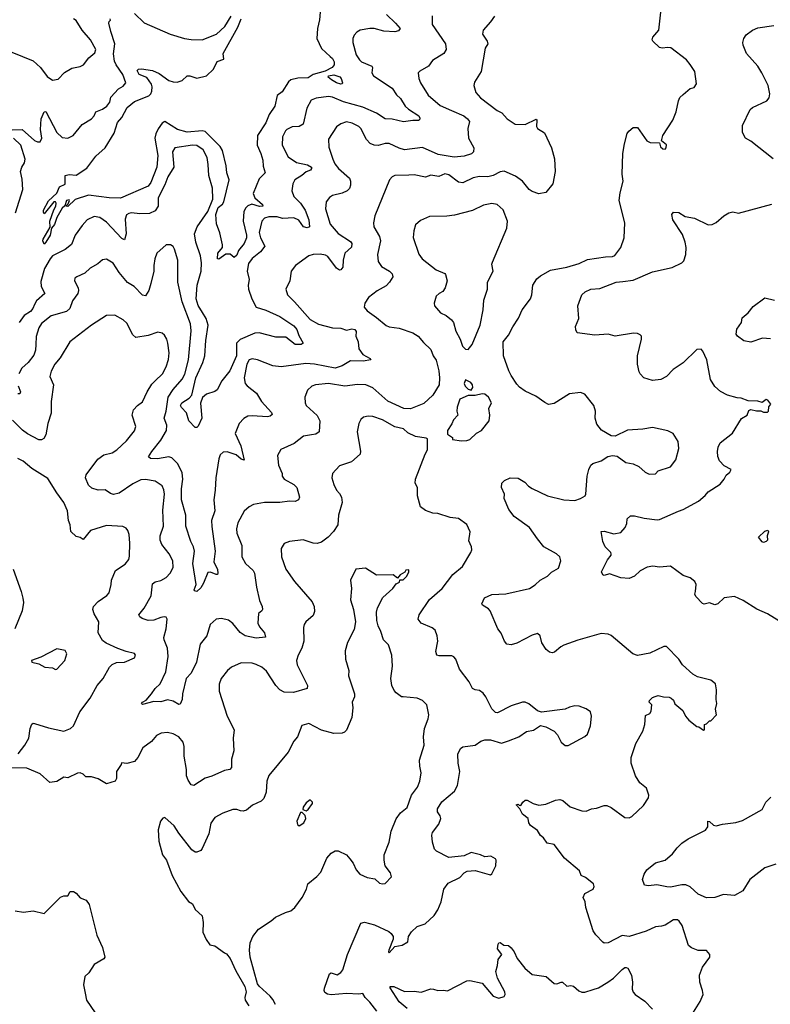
# Model space of a CAD drawing. Extents: x 2133489 to 2292442, y 756223 to 916462.
# Tile 96 of 256: x 2142188 to 2147605, y 843035 to 850140. Entities that reach past the tile are written whole.
import ezdxf

# ---------------------------------------------------------------- set-up
doc = ezdxf.new("R2010")
doc.units = 0

msp = doc.modelspace()

# ---------------------------------------------------------------- linework, layer by layer
at = {"layer": '0CON20XD'}
for points in [[(2144364.2, 850275), (2144351.1, 850138.9), (2144335.6, 850075), (2144332.2, 850005), (2144365, 849932.9), (2144427.8, 849875), (2144445, 849858.9), (2144457.9, 849835), (2144457.8, 849815), (2144442.9, 849795), (2144393, 849767), (2144305, 849743.8), (2144269.2, 849720.8), (2144195, 849717.5), (2144143.3, 849706.7), (2144127.6, 849692.4), (2144081.7, 849618.3), (2144045, 849593.8), (2144027.9, 849515), (2143988.4, 849455), (2143962.9, 849395), (2143903.1, 849305), (2143902.2, 849235), (2143928.9, 849175), (2143941.2, 849125), (2143943.8, 849083.8), (2143958.5, 849035), (2143915, 848991.8), (2143873.1, 848885), (2143883.8, 848853.8), (2143938.8, 848805), (2143941.2, 848795), (2143917.8, 848792.2), (2143862.6, 848807.4), (2143833.2, 848796.8), (2143818.5, 848781.5), (2143806.2, 848755), (2143799.4, 848685), (2143824.1, 848585), (2143823.5, 848565), (2143807.2, 848525), (2143766.5, 848475), (2143755, 848440.8), (2143735, 848424), (2143707.3, 848447.3), (2143675, 848448.6), (2143625, 848411.2), (2143615, 848413.3), (2143616.5, 848455), (2143651.2, 848495), (2143652, 848515), (2143632.6, 848602.6), (2143607.2, 848667.2), (2143604, 848734), (2143620.8, 848785), (2143651.4, 848808.6), (2143661.2, 848825), (2143699.6, 848985), (2143681.8, 849035), (2143678.8, 849085), (2143651.6, 849195), (2143635.2, 849225.2), (2143525, 849332.6), (2143505, 849336.7), (2143395, 849327.9), (2143326.3, 849346.3), (2143235, 849404.5), (2143215, 849392.5), (2143187.6, 849352.4), (2143170, 849315), (2143163.9, 849285), (2143185, 849160), (2143178.4, 849075), (2143135, 848965.8), (2143115, 848938.9), (2142915, 848852.2), (2142833.4, 848853.4), (2142685, 848873.5), (2142588, 848842), (2142535, 848792.5), (2142520, 848795), (2142538.3, 848811.7), (2142547.5, 848835), (2142545, 848840), (2142525, 848836), (2142512.5, 848797.5), (2142495, 848780), (2142455, 848713.3), (2142437.7, 848662.3), (2142416.7, 848635), (2142407.1, 848585), (2142375.7, 848535)], [(2144835, 850176.7), (2144900.8, 850115), (2144934, 850075), (2144921.9, 850058.1), (2144895, 850052.7), (2144815, 850057.3), (2144745, 850075.9), (2144715, 850077.1), (2144645, 850064.2), (2144619.7, 850050.3), (2144601.1, 850028.9), (2144592.5, 850005), (2144592.9, 849975), (2144615.8, 849885), (2144638.9, 849848.9), (2144655, 849835.6), (2144728.6, 849805), (2144734.3, 849795), (2144730, 849755), (2144741.1, 849735), (2144874.5, 849645), (2144906.6, 849596.6), (2144935, 849570.8), (2144969.4, 849515), (2144992.9, 849492.9), (2145068.1, 849445), (2145075, 849430), (2145072.3, 849417.7), (2145065, 849412), (2145025, 849412.5), (2144957.9, 849402.1), (2144875, 849422.7), (2144825, 849424.7), (2144763.3, 849465), (2144665, 849507.8), (2144525, 849546.6), (2144445, 849580.6), (2144415.9, 849585.9), (2144326.5, 849573.5), (2144290.9, 849559.1), (2144259.7, 849500.3), (2144233.8, 849386.2), (2144205, 849368.9), (2144154.5, 849365.5), (2144115, 849347.5), (2144105, 849338.8), (2144084.2, 849295), (2144081.4, 849235), (2144125, 849150), (2144185, 849109.1), (2144265, 849092.9), (2144293.1, 849075), (2144294.3, 849065), (2144286, 849055), (2144255, 849041.1), (2144224.2, 849015), (2144172.2, 848985), (2144159.1, 848955), (2144152.7, 848905), (2144166.7, 848865), (2144215, 848815.6), (2144246.7, 848765), (2144273.4, 848696.6), (2144280, 848645), (2144261.2, 848638.8), (2144236, 848645), (2144202.6, 848692.6), (2144165, 848709.3), (2144085, 848705.3), (2144045, 848716.1), (2143985, 848717.7), (2143953.2, 848706.8), (2143934.4, 848685), (2143916.5, 848605), (2143925.6, 848565), (2143955.6, 848505), (2143925, 848464.4), (2143865, 848416.9), (2143839.2, 848380.8), (2143829.2, 848325), (2143844.5, 848265), (2143835.3, 848224.7), (2143838.8, 848195), (2143862.5, 848125), (2143894.5, 848065), (2143965, 848043.3), (2144065, 847997.5), (2144165, 847930.5), (2144187, 847905), (2144201.4, 847861.4), (2144234, 847805), (2144220, 847795), (2144175, 847796.9), (2144108.9, 847848.9), (2144035, 847848.5), (2143915, 847881.1), (2143885, 847878.2), (2143777.7, 847832.3), (2143752.8, 847805), (2143752.6, 847715), (2143705.1, 847604.9), (2143645.4, 847535), (2143611.7, 847468.3), (2143595, 847456.7), (2143535, 847438.8), (2143505.7, 847414.3), (2143493, 847373), (2143501.2, 847265), (2143475, 847207.5), (2143465, 847197.5), (2143455, 847197.5), (2143407.5, 847245), (2143392.1, 847302.1), (2143355, 847340.5), (2143348.5, 847355), (2143357.3, 847375), (2143411.3, 847408.7), (2143428.9, 847431.1), (2143459.8, 847555), (2143508.8, 847665), (2143524.1, 847715), (2143531.2, 847825), (2143546.7, 847935), (2143534.2, 847984.2), (2143507.8, 848027.7), (2143475, 848076.9), (2143460, 848125), (2143468.2, 848225), (2143497.9, 848325), (2143500.6, 848385), (2143492, 848435), (2143459.7, 848535), (2143450, 848595), (2143468.7, 848645), (2143545, 848756.5), (2143581.8, 848845), (2143578.9, 848925), (2143552.7, 849015), (2143548.9, 849095), (2143540, 849145), (2143510.8, 849200.8), (2143465, 849231.8), (2143435, 849234.5), (2143306.1, 849213.9), (2143290, 849185), (2143299.2, 849075), (2143256.1, 849005), (2143235, 848948.1), (2143186.2, 848855), (2143186.2, 848795), (2143165, 848760), (2143125, 848742.1), (2143055, 848739.6), (2142995, 848746.4), (2142975, 848742.2), (2142959.4, 848730.6), (2142949.2, 848700.8), (2142955.3, 848595), (2142945, 848552), (2142925, 848560.6), (2142815, 848679.6), (2142765, 848712.9), (2142725, 848720), (2142675.3, 848694.7), (2142637.5, 848655), (2142588.2, 848585), (2142561.9, 848518.1), (2142515, 848482.5), (2142425, 848434.8), (2142406.7, 848415), (2142366.8, 848345), (2142341.2, 848251.2), (2142343.5, 848215), (2142368.9, 848165), (2142309.5, 848110.5), (2142294.2, 848085.8), (2142282, 848055), (2142265.7, 848034.3), (2142220.6, 848005), (2142184.3, 847955.7)], [(2145163.2, 850166.8), (2145164.2, 850105.8), (2145260, 849965), (2145265.6, 849924.4), (2145248, 849895), (2145167.5, 849845), (2145136.7, 849805), (2145075, 849768.8), (2145063.3, 849755), (2145068, 849715), (2145080, 849685), (2145134.2, 849595), (2145221.3, 849521.3), (2145304, 849485), (2145392.5, 849445), (2145419.2, 849425), (2145434.2, 849405), (2145422.5, 849355), (2145426, 849285), (2145463.8, 849215), (2145462, 849185), (2145448.9, 849171.1), (2145395, 849154.3), (2145323.1, 849146.9), (2145208, 849168), (2145095, 849217.5), (2144965, 849201.1), (2144925, 849212.1), (2144855, 849247.1), (2144825.8, 849245.8), (2144775, 849232.2), (2144745, 849234.4), (2144717.4, 849247.4), (2144690, 849275), (2144648.6, 849355), (2144635, 849370), (2144586.1, 849393.9), (2144545, 849402.9), (2144505, 849389.2), (2144472.8, 849367.2), (2144415, 849277.5), (2144418.8, 849218.8), (2144447.7, 849132.3), (2144460.7, 849100.7), (2144488, 849065), (2144567.5, 848995), (2144575.7, 848975), (2144575.8, 848945), (2144568.7, 848921.3), (2144551.2, 848905), (2144515, 848888.2), (2144445, 848870.6), (2144423.1, 848856.9), (2144400, 848825), (2144395.6, 848775), (2144428.2, 848665), (2144485, 848597.1), (2144575, 848539.5), (2144583.8, 848525), (2144582.7, 848497.3), (2144534, 848456), (2144521.5, 848405), (2144520, 848355), (2144505, 848334.2), (2144495, 848333.1), (2144475, 848345.7), (2144411.4, 848431.4), (2144395, 848440.6), (2144355, 848448.1), (2144305, 848445.6), (2144275, 848435.7), (2144178, 848365), (2144145.6, 848324.4), (2144136, 848255), (2144107.5, 848195), (2144121.2, 848155), (2144170.6, 848105), (2144285, 847976.7), (2144343, 847943), (2144445, 847916.1), (2144505, 847914.5), (2144545, 847900), (2144585, 847909.2), (2144605, 847903.8), (2144615, 847890), (2144614, 847855), (2144630.8, 847815), (2144635, 847764), (2144665, 847724.4), (2144716.7, 847695), (2144722.5, 847685), (2144665.3, 847674.7), (2144575, 847679.2), (2144515, 847642.9), (2144465, 847624.5), (2144315, 847654.7), (2144252, 847658), (2144075, 847633.9), (2144015, 847643.3), (2143904.6, 847684.6), (2143865, 847693.1), (2143844.2, 847685), (2143825.6, 847655), (2143807.8, 847555), (2143815.7, 847515), (2143828.2, 847498.2), (2143895.5, 847445.5), (2143931.4, 847385), (2144005.8, 847305), (2144008.6, 847291.4), (2143995, 847278), (2143976.4, 847273.6), (2143865, 847281.6), (2143835, 847278.2), (2143805, 847262.3), (2143771.2, 847225), (2143742.2, 847155), (2143784.5, 847065), (2143808, 846962), (2143785, 846968), (2143749.1, 846999.1), (2143685, 847022.3), (2143655, 847019.5), (2143635, 846999.2), (2143625, 846970), (2143602, 846835), (2143598.7, 846745), (2143588.7, 846675), (2143595.8, 846595), (2143571.9, 846525), (2143573.2, 846483.2), (2143599.3, 846305), (2143588, 846228), (2143615, 846173.3), (2143617.5, 846145), (2143615, 846137.5), (2143605, 846136.2), (2143565, 846152.5), (2143545, 846150), (2143515, 846074), (2143495, 846041.4), (2143465, 846014.2), (2143448.8, 846018.8), (2143446.7, 846026.7), (2143461.2, 846065), (2143436.9, 846215), (2143448.8, 846305), (2143442.5, 846335), (2143422.2, 846375), (2143385.4, 846485), (2143386.6, 846565), (2143355.4, 846675), (2143354.8, 846754.8), (2143364.7, 846825), (2143359, 846869), (2143330, 846935), (2143285, 846979.1), (2143264.5, 846984.5), (2143181.4, 846971.4), (2143132.6, 846972.6), (2143116, 846985), (2143140.5, 847025), (2143205, 847105.6), (2143246.5, 847175), (2143250, 847215), (2143231.1, 847265), (2143245.3, 847314.7), (2143260, 847415), (2143295, 847470.5), (2143360.4, 847545), (2143378.4, 847581.6), (2143405.3, 847685), (2143425.3, 847895), (2143421.1, 847945), (2143360.8, 848105), (2143328.9, 848245), (2143328, 848405), (2143305.8, 848485), (2143295, 848503.3), (2143275, 848516.2), (2143245, 848516), (2143176.2, 848455), (2143162, 848415), (2143154.4, 848365.6), (2143155.6, 848325), (2143134, 848236), (2143119.4, 848185), (2143095, 848148), (2143075, 848150.8), (2143014.2, 848215), (2142965, 848244), (2142906.4, 848316.4), (2142863.2, 848383.2), (2142815, 848411.2), (2142785, 848406.2), (2142752.1, 848377.9), (2142695, 848347.5), (2142658.8, 848311.2), (2142598.8, 848285), (2142586.2, 848275), (2142582, 848255), (2142608.6, 848205), (2142612.9, 848185), (2142606.2, 848163.8), (2142568.3, 848111.7), (2142550.4, 848055), (2142525, 848033.2), (2142415, 848002.9), (2142345, 847948.6), (2142324.6, 847915.4), (2142306.3, 847853.7), (2142304.6, 847795)], [(2143016.4, 850185), (2143085, 850116.5), (2143274.2, 850034.2), (2143377.5, 850005), (2143425, 849996.7), (2143505.4, 849994.6), (2143608, 850035), (2143669, 850091), (2143712.5, 850165)], [(2145614.7, 850165.3), (2145586.2, 850123.8), (2145532.9, 850065), (2145526.9, 850035), (2145562.2, 849985), (2145566.9, 849965), (2145547.5, 849935), (2145518.6, 849765), (2145470.3, 849689.7), (2145464, 849665), (2145478.8, 849615), (2145512, 849575), (2145633.8, 849485), (2145667.6, 849467.6), (2145705.4, 849425.4), (2145763.8, 849385), (2145835, 849382.2), (2145915, 849422.5), (2145920, 849415), (2145918.3, 849368.3), (2145923.3, 849355), (2145975, 849322.5), (2146026.2, 849215), (2146048, 849135), (2146052, 849045), (2146033.9, 848956.1), (2145985, 848893.8), (2145935, 848884.2), (2145885, 848900.6), (2145865, 848914.4), (2145815.7, 848975.7), (2145765, 849009.4), (2145685, 849046.6), (2145655, 849042.9), (2145605, 849016.5), (2145565, 849005.4), (2145505, 849007.3), (2145460.5, 848999.5), (2145385, 848962.1), (2145355, 848967.5), (2145285, 849019.2), (2145255, 849028), (2145211.7, 849008.3), (2145155, 849017.8), (2145115, 849002.9), (2145035, 849019.5), (2144995, 849018.9)], [(2147025, 842940), (2147097.5, 843055), (2147119.2, 843105), (2147116, 843135), (2147095.8, 843195), (2147094.1, 843245.9), (2147115, 843302.5), (2147167.5, 843375), (2147167.5, 843395), (2147145, 843422.5), (2147085, 843423.8), (2147035, 843444), (2147015, 843460), (2146967.5, 843605), (2146948, 843635), (2146935, 843644), (2146905, 843644.2), (2146845, 843607.5), (2146820.3, 843599.7), (2146775, 843594.2), (2146707.6, 843562.4), (2146585, 843525.8), (2146535, 843532), (2146435, 843478), (2146405, 843476.2), (2146395, 843483.3), (2146345.7, 843535.7), (2146326.4, 843566.4), (2146272.5, 843735), (2146267.5, 843775), (2146254.2, 843805), (2146265.6, 843835), (2146325, 843867.1), (2146332.2, 843885), (2146327.4, 843905), (2146269.9, 843949.9), (2146240, 843965), (2146227.4, 843997.4), (2146119.4, 844089.4), (2146045, 844188.8), (2145995, 844197.5), (2145967, 844237), (2145945, 844253.3), (2145925, 844288.8), (2145873.8, 844325), (2145861.2, 844345), (2145857.5, 844375), (2145815, 844407.5), (2145797, 844447), (2145770, 844475), (2145785, 844480), (2145791.7, 844471.7), (2145805, 844470), (2145817.5, 844495), (2145835, 844507.5), (2145849.3, 844509.3), (2145894.2, 844484.2), (2145935, 844472.9), (2145985, 844480.5), (2146055, 844508.6), (2146085, 844514.2), (2146106.9, 844506.9), (2146161.1, 844461.1), (2146245, 844430.6), (2146275, 844429.2), (2146315, 844445.8), (2146349.7, 844450.3), (2146405, 844468.8), (2146425, 844468.8), (2146455, 844456), (2146555, 844384), (2146585, 844382), (2146605, 844391.2), (2146689.3, 844470.7), (2146725.9, 844524.1), (2146726.7, 844545), (2146710, 844595), (2146664.1, 844634.1), (2146631.2, 844685), (2146600, 844775), (2146600, 844815), (2146635, 844917.5), (2146684.1, 845005.9), (2146698.8, 845055), (2146705, 845120), (2146735, 845133.3), (2146745, 845150), (2146750, 845195), (2146730, 845215), (2146733, 845227), (2146755, 845250), (2146773, 845257), (2146795, 845262.5), (2146833.3, 845253.3), (2146875, 845252.5), (2146890, 845245), (2146905, 845230), (2146915, 845202.5), (2146972.5, 845155), (2146992.5, 845115), (2147016.7, 845085), (2147075, 845040), (2147088.3, 845038.3), (2147123, 845013), (2147130, 845015), (2147130, 845055), (2147145, 845060), (2147165, 845080), (2147175, 845080), (2147216.7, 845125), (2147210, 845165), (2147218.8, 845205), (2147213.8, 845235), (2147216.7, 845305), (2147208.3, 845348.3), (2147175, 845373.3), (2147078.3, 845398.3), (2147045, 845416.7), (2146970, 845485), (2146945, 845526.7), (2146855, 845617.5), (2146835, 845617.5), (2146735, 845570), (2146645, 845551.4), (2146613.3, 845565), (2146455, 845696.7), (2146435, 845706.2), (2146385, 845712), (2146215, 845662.5), (2146114.5, 845625.5), (2146093.8, 845615), (2146048, 845575), (2146030.7, 845570.7), (2146010, 845575), (2145985.8, 845595), (2145955, 845642.5), (2145943.8, 845695), (2145925, 845710), (2145885, 845700), (2145775, 845640.6), (2145735, 845630), (2145702.5, 845635), (2145686.2, 845655), (2145662.1, 845712.1), (2145638, 845745), (2145582.9, 845875), (2145569.8, 845889.8), (2145526.7, 845915), (2145522, 845925), (2145541.3, 845968.7), (2145595, 845991.4), (2145695, 845996.9), (2145866.7, 846035), (2145907.8, 846062.2), (2145943.3, 846096.7), (2145996.2, 846125), (2146026.4, 846153.6), (2146077, 846183), (2146092.5, 846235), (2146086.2, 846265), (2146061.2, 846285), (2145970, 846335), (2145924, 846395), (2145866.2, 846475), (2145756, 846555), (2145718.6, 846605), (2145684, 846685), (2145685.8, 846715), (2145665.7, 846765), (2145667.1, 846795), (2145686.2, 846815), (2145726.8, 846833.2), (2145785, 846831.4), (2145833.1, 846803.1), (2145858.8, 846775), (2145885, 846757.5), (2145997.5, 846705), (2146115, 846675.8), (2146195, 846670.8), (2146235.7, 846684.3), (2146267.5, 846705), (2146273.3, 846715), (2146282, 846845), (2146294, 846895), (2146308.8, 846925), (2146323.1, 846936.9), (2146382.7, 846957.3), (2146432.7, 846987.3), (2146465, 846996.2), (2146499.5, 846989.5), (2146562.5, 846945), (2146614.1, 846934.1), (2146656.1, 846916.1), (2146702.5, 846875), (2146730.7, 846859.3), (2146775, 846863.8), (2146796.4, 846883.6), (2146885, 846914), (2146922, 846965), (2146944, 847045), (2146940, 847095), (2146902.5, 847155), (2146865, 847173.8), (2146755, 847196.2), (2146685.8, 847184.2), (2146575, 847178.8), (2146485, 847134), (2146455, 847138), (2146387, 847177), (2146352.4, 847222.4), (2146340.8, 847265), (2146342.5, 847315), (2146330.8, 847355), (2146265, 847438.8), (2146235, 847450), (2146155, 847441.2), (2146045, 847370), (2146003.9, 847363.9), (2145976.4, 847376.4), (2145913.6, 847423.6), (2145835, 847460), (2145795, 847489.2), (2145775, 847510), (2145735, 847572.5), (2145716.5, 847605), (2145679.6, 847715), (2145677.8, 847815), (2145715, 847864), (2145745.4, 847924.6), (2145788.1, 847985), (2145814, 848046), (2145874.2, 848125), (2145884.3, 848155), (2145891.4, 848225), (2145919.7, 848270.3), (2145945, 848292), (2146017.6, 848332.4), (2146135, 848354.4), (2146225, 848381.4), (2146285, 848410), (2146415, 848428.6), (2146465, 848430), (2146481.7, 848438.3), (2146526.7, 848495), (2146548.8, 848565), (2146553.8, 848675), (2146514.2, 848835), (2146520.7, 848890.7), (2146543.3, 848975), (2146536, 849025), (2146540.5, 849175), (2146551.9, 849245), (2146572.7, 849317.3), (2146583.3, 849335), (2146615, 849361.2), (2146645, 849361.2), (2146712.5, 849265), (2146737, 849253), (2146805, 849250), (2146812.3, 849222.3), (2146828.8, 849208.8), (2146845, 849206.2), (2146854.1, 849215.9), (2146855, 849237.5), (2146820, 849265), (2146830, 849305), (2146901.2, 849415), (2146926, 849475), (2146941.2, 849555), (2146952.7, 849577.3), (2146975, 849600), (2147025, 849642.5), (2147055, 849650), (2147073, 849677), (2147058.8, 849765), (2147027.3, 849817.3), (2146999.5, 849849.5), (2146886.1, 849936.1), (2146865, 849940), (2146825, 849933.3), (2146805, 849940), (2146756.7, 849985), (2146752.5, 849995), (2146756.4, 850013.6), (2146801.2, 850065), (2146813.3, 850195)], [(2142055, 849937.1), (2142285, 849842.3), (2142337.3, 849795), (2142385, 849729.2), (2142425, 849704.2), (2142465, 849711.2), (2142512.1, 849757.9), (2142565, 849790), (2142625, 849800.8), (2142648.8, 849815), (2142686.8, 849863.2), (2142728.8, 849901.2), (2142736.7, 849925), (2142699.2, 849995), (2142637.5, 850065), (2142595, 850134.2), (2142576.5, 850146.5)], [(2142133.9, 849346.1), (2142205, 849347.1), (2142295, 849268.9), (2142315, 849258.1), (2142335, 849259.4), (2142347.5, 849285), (2142338.2, 849348.2), (2142341.8, 849425), (2142363.8, 849475), (2142375, 849476), (2142456.2, 849325), (2142495, 849290), (2142535, 849284.4), (2142572.5, 849305), (2142637.6, 849382.4), (2142706, 849425), (2142724, 849445), (2142736.2, 849475), (2142786.2, 849495), (2142817.5, 849515), (2142838.6, 849545), (2142845, 849581.2), (2142899.7, 849640.3), (2142935, 849658.8), (2142953.8, 849685), (2142932.9, 849745), (2142883.6, 849813.6), (2142871, 849841), (2142865.6, 849894.4), (2142875.1, 849965), (2142845.7, 850055), (2142830.9, 850115), (2142833.1, 850126.9), (2142843.3, 850135), (2142841.2, 850145)], [(2142375.7, 848535), (2142365, 848520), (2142354.3, 848545), (2142356.2, 848555), (2142407.5, 848642.5), (2142406.1, 848686.1), (2142433.1, 848766.9), (2142449.4, 848795), (2142450.8, 848815), (2142445, 848826), (2142434.2, 848825.8), (2142365, 848740), (2142358.3, 848748.3), (2142358.8, 848765), (2142395, 848832), (2142455, 848888), (2142475.6, 848934.4), (2142516, 848954), (2142516.7, 849015), (2142545, 849022.9), (2142595, 849018.8), (2142672.1, 849067.9), (2142738.2, 849155), (2142803.8, 849215), (2142869.6, 849320.4), (2142892.2, 849397.8), (2142925.7, 849435), (2142962.1, 849505), (2143015, 849550.3), (2143119.3, 849590.7), (2143134.2, 849605), (2143142.2, 849625), (2143144.3, 849655), (2143138.7, 849675), (2143105, 849721.5), (2143050.5, 849745), (2143036.2, 849773.8), (2143045, 849782), (2143065.6, 849785.6), (2143145, 849772.5), (2143195, 849752.4), (2143265, 849700.9), (2143295, 849690.9), (2143325, 849690), (2143359.6, 849700.4), (2143395, 849735.6), (2143415, 849735.4), (2143465, 849718.5), (2143535, 849735.5), (2143586.5, 849783.5), (2143613.2, 849836.8), (2143660, 849855), (2143655.4, 849895), (2143762.4, 850085), (2143784.9, 850145.1)], [(2147625, 849136.2), (2147465, 849262), (2147425, 849283.8), (2147404.5, 849324.5), (2147403.6, 849376.4), (2147458.2, 849491.8), (2147475, 849505.7), (2147578.8, 849555), (2147595.8, 849575), (2147601.9, 849605), (2147588.1, 849665), (2147544.4, 849755), (2147514.4, 849805), (2147432.5, 849895), (2147408, 849955), (2147405.8, 849975), (2147413.8, 850005), (2147430.7, 850029.3), (2147475.4, 850064.6), (2147515, 850080.4), (2147628.8, 850098.8)], [(2144505, 849674.2), (2144475, 849683.3), (2144437.5, 849705), (2144412.9, 849725), (2144416, 849735), (2144455, 849741.4), (2144497.7, 849727.7), (2144507.8, 849715), (2144516, 849685), (2144513.8, 849676.2), (2144505, 849674.2)], [(2142157.1, 848745), (2142209.2, 848915), (2142205, 848990), (2142193.1, 849045), (2142202.9, 849075), (2142223, 849107), (2142226.8, 849133.2), (2142196.5, 849235), (2142143.3, 849285)], [(2144995, 849018.9), (2144895.4, 849014.6), (2144875.4, 849004.6), (2144857.1, 848985), (2144750, 848725), (2144740, 848675), (2144742.9, 848645), (2144783.8, 848575), (2144791.2, 848545), (2144770.9, 848445), (2144773.8, 848393.8), (2144798, 848358), (2144856.2, 848325), (2144875, 848306.2), (2144880, 848285), (2144857.5, 848245), (2144831.7, 848218.3), (2144767.4, 848182.6), (2144704.6, 848135.4), (2144678.1, 848095), (2144672.9, 848065), (2144695, 848038.1), (2144761.9, 847991.9), (2144832.6, 847932.6), (2144855, 847923.8), (2144925, 847914.7), (2145025, 847880), (2145064.2, 847855), (2145101.1, 847811.1), (2145155, 847758.8), (2145170.8, 847715), (2145193.6, 847683.6), (2145212.9, 847605), (2145217.1, 847555), (2145214.2, 847505), (2145169.7, 847430.3), (2145105, 847370), (2145007.9, 847332.1), (2144960, 847335), (2144845, 847386.7), (2144735, 847483.6), (2144685, 847504.6), (2144625, 847507.5), (2144535, 847495.3), (2144415, 847513.8), (2144322.5, 847505), (2144295.6, 847494.4), (2144264.4, 847465.6), (2144244.2, 847415), (2144247.5, 847375), (2144255.8, 847355), (2144334.6, 847284.6), (2144353.1, 847245), (2144348, 847165), (2144325, 847148), (2144294.2, 847144.2), (2144235.8, 847134.2), (2144169.4, 847080.6), (2144071.3, 847038.7), (2144048, 846995), (2144054.2, 846925), (2144081.2, 846865), (2144081.2, 846845), (2144096.7, 846825), (2144166.2, 846785), (2144187.5, 846765), (2144207.5, 846695), (2144198.8, 846675), (2144175, 846664.4), (2144135, 846665.6), (2144064.6, 846655.4), (2143953.8, 846656.2), (2143875, 846641.4), (2143844.5, 846625.5), (2143806.6, 846593.4), (2143761.1, 846508.9), (2143753.3, 846465), (2143755.6, 846435), (2143790.5, 846345), (2143791.5, 846265), (2143816.4, 846216.4), (2143871.4, 846165), (2143883.1, 846145), (2143895.8, 846045.8), (2143918.9, 845948.9), (2143938.1, 845905), (2143940, 845885), (2143935.9, 845874.1), (2143912, 845855), (2143905.8, 845785), (2143918.3, 845758.3), (2143953.8, 845715), (2143962.5, 845685), (2143895, 845678.2), (2143815, 845694.1), (2143778, 845718), (2143725, 845781.9), (2143695, 845806.9), (2143645, 845818.9), (2143605, 845814.4), (2143561.9, 845775), (2143537.1, 845695), (2143490.5, 845635), (2143462.9, 845505), (2143424.4, 845425), (2143389.2, 845385), (2143362, 845275), (2143361.2, 845235), (2143345, 845200), (2143335, 845197.5), (2143295, 845223.8), (2143255, 845231.2), (2143205, 845218), (2143155, 845219.4), (2143075, 845197.5), (2143067.5, 845205), (2143073.3, 845215), (2143099.7, 845230.3), (2143138.6, 845275), (2143166.2, 845313.8), (2143201.6, 845348.4), (2143241.2, 845435), (2143259.4, 845545), (2143253.1, 845605), (2143229.6, 845665), (2143228.6, 845681.4), (2143244.5, 845745), (2143252.9, 845815), (2143245, 845828), (2143231.2, 845831.2), (2143205, 845826.9), (2143155, 845806), (2143115, 845804), (2143070.3, 845820.3), (2143055, 845831.2), (2143048, 845845), (2143086.2, 845893.8), (2143136.5, 845983.5), (2143145, 846068.6), (2143165, 846084.5), (2143205.9, 846094.1), (2143245.8, 846115), (2143274.3, 846145), (2143295, 846187.5), (2143293.1, 846235), (2143265.7, 846285), (2143214, 846354), (2143202.5, 846385), (2143202.2, 846415), (2143225.4, 846485), (2143219.8, 846599.8), (2143232.1, 846715), (2143228.3, 846748.3), (2143215, 846777.1), (2143165, 846811.1), (2143095, 846820.9), (2143061.5, 846818.5), (2143005, 846790.9), (2142905, 846723.3), (2142865, 846714.4), (2142841.7, 846721.7), (2142805, 846748), (2142755, 846745.8), (2142708.8, 846758.8), (2142685, 846780), (2142662.9, 846835), (2142667.5, 846855), (2142750.9, 846969.1), (2142795, 846999.4), (2142855, 847014.4), (2142889.2, 847035), (2142958.1, 847101.9), (2143016.2, 847173.8), (2143025.5, 847205), (2143000, 847285), (2143008.8, 847325), (2143036.7, 847355), (2143075, 847381.2), (2143107.5, 847455), (2143140.7, 847509.2), (2143165, 847533.6), (2143218.2, 847585), (2143245.5, 847635), (2143262.2, 847687.8), (2143265.5, 847735), (2143255.5, 847805.5), (2143248.6, 847835), (2143233, 847863), (2143215, 847878.8), (2143185, 847884.2), (2143115, 847860.5), (2143025, 847846.9), (2143004.4, 847865), (2142959.8, 847949.8), (2142935, 847972.9), (2142875, 848007.1), (2142815, 848004.3), (2142705.4, 847934.6), (2142550, 847815), (2142479.8, 847700.2), (2142441.4, 847655), (2142415, 847603.3), (2142405.8, 847565), (2142431.4, 847505), (2142415.5, 847385), (2142415, 847300), (2142390, 847225), (2142375.5, 847144.5), (2142361.1, 847118.9), (2142345, 847108.6), (2142325, 847107.8), (2142245, 847152.5), (2142208.5, 847178.5), (2142135, 847250.6)], [(2145425, 847760), (2145453.6, 847796.4), (2145510, 847935), (2145532.7, 848045), (2145538.1, 848115), (2145564.4, 848195), (2145564.2, 848245), (2145605.6, 848325), (2145595.8, 848375), (2145598.8, 848391.2), (2145703.8, 848635), (2145708, 848685), (2145677.7, 848767.7), (2145632.5, 848805), (2145595, 848812.9), (2145535, 848802.5), (2145455, 848763.1), (2145325, 848728.9), (2145270.9, 848720.9), (2145145, 848719.2), (2145080.3, 848689.7), (2145045, 848660), (2145030.8, 848615), (2145026.9, 848566.9), (2145068.3, 848448.3), (2145092.5, 848415), (2145193.8, 848335), (2145255, 848308.8), (2145261.2, 848301.2), (2145271.4, 848255), (2145258, 848205), (2145241.9, 848178.1), (2145213.8, 848165), (2145194, 848145), (2145178.8, 848095), (2145180, 848075), (2145223.3, 848025), (2145265, 848004.2), (2145303.8, 847975), (2145318, 847955), (2145335, 847892.5), (2145366.7, 847835), (2145383.3, 847785), (2145405, 847762.5), (2145425, 847760)], [(2147665, 845801.2), (2147585, 845852), (2147506.8, 845886.8), (2147409.3, 845949.3), (2147345, 845978.8), (2147272.2, 845967.8), (2147225, 845926), (2147205, 845916.7), (2147165, 845932.5), (2147127, 845923), (2147115, 845927.5), (2147066.8, 845976.8), (2147060.6, 845995), (2147065.4, 846014.6), (2147070, 846065), (2147060.6, 846085), (2147025, 846112.1), (2146975, 846130.4), (2146885, 846196.9), (2146805, 846189.2), (2146757, 846197), (2146715, 846189.4), (2146665, 846162.9), (2146625, 846124), (2146585, 846108), (2146525, 846113.3), (2146445, 846141.2), (2146405, 846129.2), (2146395, 846134.4), (2146385.6, 846155), (2146428.6, 846241.4), (2146456.2, 846275), (2146456.7, 846285), (2146453.3, 846295), (2146411.9, 846335), (2146395.6, 846375), (2146384, 846446), (2146405, 846448.6), (2146475, 846430.6), (2146525, 846439.2), (2146557.5, 846475), (2146569.2, 846505), (2146572.7, 846537.3), (2146595, 846560), (2146625, 846560), (2146695, 846541.9), (2146787.9, 846532.1), (2146805.5, 846534.5), (2146942.5, 846592.5), (2146975.4, 846604.6), (2147086.2, 846665), (2147135, 846706.2), (2147156.6, 846733.4), (2147242.4, 846787.6), (2147272, 846825), (2147285, 846852.5), (2147312.5, 846875), (2147322.5, 846895), (2147271.2, 846921.2), (2147237, 846957), (2147226.8, 846986.8), (2147224.4, 847024.4), (2147228.6, 847055), (2147242.4, 847087.6), (2147332.7, 847157.3), (2147397, 847263), (2147436.7, 847285), (2147450.7, 847319.3), (2147465, 847327.5), (2147505, 847317.5), (2147535, 847317.5), (2147555, 847306.7), (2147585, 847307.5), (2147592.5, 847315), (2147593, 847347), (2147607.5, 847365), (2147587.5, 847395), (2147575, 847400), (2147545, 847377.5), (2147515, 847386.7), (2147445, 847390), (2147395, 847410), (2147365, 847411.2), (2147295, 847430), (2147245, 847456), (2147205, 847494), (2147172.8, 847542.8), (2147146, 847685), (2147117, 847747), (2147105, 847763.3), (2147075, 847758.8), (2146975.3, 847664.7), (2146902.5, 847615), (2146855.5, 847564.5), (2146815, 847544.2), (2146755, 847536), (2146692.5, 847555), (2146665, 847583.3), (2146658.8, 847598.8), (2146645.7, 847655), (2146646.7, 847715), (2146674.1, 847834.1), (2146673.8, 847855), (2146665, 847866.7), (2146645, 847876), (2146617.7, 847877.7), (2146485, 847855.7), (2146435, 847870), (2146337.3, 847862.7), (2146210.7, 847880.7), (2146200.7, 847900.7), (2146198.8, 847925), (2146223, 847983), (2146216.7, 848075), (2146243.3, 848155), (2146268.8, 848175), (2146310, 848195), (2146375, 848199.4), (2146492.5, 848245), (2146540.9, 848250.9), (2146615, 848259.1), (2146755, 848321.2), (2146897.4, 848352.6), (2146965.5, 848384.5), (2146981.3, 848398.7), (2146994.4, 848445), (2146996.5, 848495), (2146990.5, 848535), (2146970.6, 848590.6), (2146901.4, 848695), (2146893.8, 848735), (2146905, 848750), (2146945, 848749.2), (2146990.6, 848720.6), (2147057.6, 848707.6), (2147155, 848658.8), (2147185, 848661.2), (2147214.1, 848675.9), (2147270, 848725), (2147305, 848746.2), (2147335, 848753.3), (2147375, 848744), (2147615, 848807.5)], [(2147605, 847837.8), (2147547.9, 847842.1), (2147465, 847814), (2147413.6, 847823.6), (2147366.7, 847855), (2147359.3, 847870.7), (2147362.7, 847907.3), (2147395.8, 847955), (2147400.7, 847989.3), (2147445.4, 848024.6), (2147480.9, 848069.1), (2147565, 848133.3), (2147635.6, 848115.6)], [(2142304.6, 847795), (2142301.8, 847755), (2142290, 847720), (2142248.2, 847665), (2142202.7, 847625), (2142181.6, 847585)], [(2145445, 847467.5), (2145456.7, 847485), (2145455.9, 847505.9), (2145442.3, 847522.3), (2145405, 847540), (2145396.2, 847515), (2145402, 847495), (2145425, 847473.3), (2145445, 847467.5)], [(2142176.7, 847496.7), (2142194, 847455), (2142189.1, 847440.9), (2142175, 847439.2)], [(2145375, 847101.2), (2145415, 847102.5), (2145435, 847110.8), (2145483.8, 847156.2), (2145521.2, 847175), (2145576, 847245), (2145580, 847285), (2145574, 847335), (2145592.5, 847375), (2145571.9, 847415), (2145545, 847437.5), (2145525, 847440), (2145475, 847427.5), (2145425, 847427.5), (2145365, 847400.8), (2145344.3, 847344.3), (2145342.5, 847315), (2145348.8, 847285), (2145318.2, 847251.8), (2145306.5, 847223.5), (2145273.8, 847175), (2145275, 847150), (2145310, 847125), (2145311.7, 847111.7), (2145375, 847101.2)], [(2144765.2, 842985.2), (2144715, 843051.5), (2144681.5, 843085), (2144665, 843114.4), (2144635, 843107.9), (2144545, 843113.1), (2144435, 843102.7), (2144408.2, 843108.2), (2144390, 843120), (2144383.8, 843135), (2144387.1, 843152.9), (2144423.6, 843256.4), (2144436.4, 843263.6), (2144478.3, 843248.3), (2144505.3, 843264.7), (2144520, 843285), (2144552.3, 843395), (2144649.2, 843620.8), (2144675, 843628.1), (2144747.7, 843607.7), (2144850.8, 843560.8), (2144867.5, 843547.5), (2144882.4, 843525), (2144883.9, 843505), (2144851.1, 843425), (2144848.9, 843415), (2144855, 843406.5), (2144895, 843453.1), (2144947, 843463), (2144987.5, 843485), (2144993.8, 843525), (2145015, 843557.5), (2145055, 843597.5), (2145113.6, 843616.4), (2145177.5, 843675), (2145205, 843717.5), (2145230, 843775), (2145248.6, 843865), (2145280.3, 843909.7), (2145365, 843951.2), (2145395, 843983.3), (2145417.5, 843995), (2145475, 844002), (2145508.3, 843991.7), (2145575, 843971.2), (2145585, 843970), (2145595, 843977.5), (2145623.8, 844035), (2145626.7, 844075), (2145622.5, 844085), (2145587.5, 844105), (2145545, 844100), (2145512.5, 844115), (2145445, 844130), (2145395, 844106.2), (2145285, 844094), (2145195, 844141.2), (2145180, 844155), (2145166.2, 844205), (2145162, 844255), (2145166, 844275), (2145212, 844335), (2145226, 844375), (2145222, 844395), (2145202.9, 844425), (2145202.9, 844445), (2145234.6, 844495.4), (2145325, 844573.1), (2145346.5, 844615), (2145363.1, 844715), (2145352.5, 844775), (2145349.5, 844840.5), (2145368.8, 844881.2), (2145385, 844892), (2145475, 844906.2), (2145515, 844933.3), (2145545, 844943.3), (2145585, 844942.5), (2145665, 844920.8), (2145715.8, 844935.8), (2145790, 844965), (2145845, 845004), (2145895.9, 845014.1), (2145945, 845046.7), (2145985, 845036.7), (2146045, 845006.7), (2146068.8, 844978.8), (2146096.1, 844926.1), (2146125, 844903.3), (2146145, 844902.5), (2146265, 844966.7), (2146285.8, 844984.2), (2146306, 845045), (2146313.8, 845115), (2146306.7, 845145), (2146275, 845167.5), (2146225, 845186.7), (2146195, 845190), (2146155, 845180), (2146125, 845163.8), (2145953.9, 845143.9), (2145925, 845153.3), (2145862.7, 845202.7), (2145835, 845216), (2145815, 845216.2), (2145735, 845188.8), (2145635, 845137.5), (2145621.7, 845141.7), (2145595, 845167.5), (2145550.8, 845255), (2145531.2, 845281.2), (2145505, 845298.8), (2145474.3, 845304.3), (2145456.2, 845315), (2145432.4, 845362.4), (2145362.4, 845452.4), (2145336, 845525), (2145321.7, 845541.7), (2145305, 845549.2), (2145215, 845549.2), (2145198.8, 845555), (2145191.2, 845581.2), (2145205.5, 845655.5), (2145199.4, 845695), (2145185, 845733.8), (2145165, 845752.9), (2145084, 845785), (2145064.2, 845815), (2145070, 845845), (2145145, 845955.7), (2145235.3, 846034.7), (2145314, 846136), (2145383.3, 846195), (2145443.8, 846295), (2145450, 846315), (2145447.3, 846337.3), (2145428.3, 846378.3), (2145438.8, 846445), (2145415, 846498), (2145355, 846540), (2145295, 846547.5), (2145205, 846575.6), (2145168.8, 846578.8), (2145115, 846597.5), (2145079.2, 846625), (2145057.5, 846705), (2145058.8, 846765), (2145041.2, 846795), (2145044.2, 846825), (2145114.2, 847005), (2145131.2, 847035), (2145130, 847115), (2145121.2, 847121.2), (2145045, 847131.8), (2144987.7, 847157.7), (2144957.3, 847187.3), (2144895, 847201.1), (2144805, 847253.3), (2144735, 847276.9), (2144701.7, 847278.3), (2144668.8, 847271.2), (2144648.8, 847255), (2144634.2, 847225.8), (2144622, 847165), (2144647, 847027), (2144644, 847005), (2144581.1, 846948.9), (2144495, 846920.8), (2144444, 846865), (2144440.8, 846835), (2144454.2, 846785), (2144474.2, 846745), (2144495, 846720.8), (2144510.6, 846695), (2144514.3, 846655.7), (2144487.5, 846565), (2144484.2, 846495.8), (2144453.4, 846446.6), (2144414, 846405), (2144365, 846369.2), (2144335, 846359.2), (2144305, 846363.1), (2144232.3, 846387.7), (2144135, 846373.8), (2144095, 846360), (2144073.8, 846325), (2144076.2, 846265), (2144109.2, 846175), (2144171.2, 846085), (2144299.3, 845939.3), (2144313.1, 845905), (2144315, 845870), (2144305, 845841.2), (2144251.4, 845795), (2144240.5, 845775), (2144235.5, 845754.5), (2144238.8, 845655), (2144224.6, 845605), (2144196.5, 845555), (2144185.7, 845515), (2144190.6, 845485), (2144264.2, 845335), (2144262.5, 845315), (2144164.5, 845285.5), (2144095, 845288.1), (2144065, 845304.4), (2144035, 845335.7), (2143969.8, 845439.8), (2143935, 845467.8), (2143895, 845488.1), (2143865, 845497.5), (2143785, 845500), (2143715, 845468), (2143687, 845443), (2143642.5, 845385), (2143627.5, 845345), (2143627.1, 845295), (2143684.4, 845115), (2143734.2, 845015), (2143727.1, 844955), (2143732.9, 844865), (2143716.9, 844805), (2143715.8, 844744.2), (2143705, 844728.8), (2143665, 844721.4), (2143575, 844681.5), (2143525, 844666.9), (2143445, 844613.8), (2143425, 844618), (2143402.2, 844652.2), (2143392.5, 844685), (2143390.4, 844730.4), (2143374.7, 844825), (2143373.8, 844895), (2143367, 844927), (2143335, 844966.1), (2143295, 844987.1), (2143255, 844997.5), (2143207.6, 844992.4), (2143176, 844975), (2143137.8, 844932.2), (2143076, 844885), (2143040, 844815), (2143015, 844787.5), (2142961.7, 844771.7), (2142921.7, 844778.3), (2142920, 844765), (2142886.7, 844715), (2142886.7, 844665), (2142877.5, 844645), (2142815, 844626), (2142755, 844662), (2142705, 844675.7), (2142665, 844676.7), (2142645, 844696.7), (2142625, 844706.7), (2142605, 844703.3), (2142535, 844670), (2142505, 844673.3), (2142455, 844643.8), (2142405, 844636.7), (2142335, 844699.2), (2142239.3, 844739.3), (2142095, 844741.4)], [(2142177.4, 844842.6), (2142225.8, 844905), (2142254, 844955), (2142264.1, 845025.9), (2142275, 845056.7), (2142285, 845063.3), (2142295, 845061.2), (2142395, 845030), (2142505, 845006.2), (2142555, 845026), (2142575.7, 845045), (2142621.9, 845145), (2142696.2, 845243.8), (2142745.5, 845335), (2142789.2, 845385), (2142835, 845467.5), (2142853.9, 845486.1), (2142885, 845502.5), (2142945, 845503.3), (2143016.7, 845535), (2143022.5, 845555), (2143015, 845567.5), (2142955, 845580), (2142895, 845602.5), (2142810.9, 845640.9), (2142785, 845661.4), (2142754.5, 845715), (2142758.1, 845795), (2142725, 845853.3), (2142715.8, 845885), (2142719.2, 845905), (2142755, 845942), (2142816.7, 845985), (2142833.8, 846005), (2142848.8, 846065), (2142850, 846095), (2142880, 846165), (2142949.4, 846210.6), (2142974.4, 846245), (2142980.9, 846269.1), (2142981.7, 846361.7), (2142976.7, 846425), (2142968, 846455), (2142955, 846471.2), (2142932.7, 846482.7), (2142815, 846490), (2142697.5, 846455), (2142645, 846390), (2142625, 846402.5), (2142595, 846410), (2142557.5, 846447.5), (2142550.9, 846495), (2142539.6, 846525), (2142531.9, 846595), (2142505.6, 846655), (2142454.4, 846725), (2142390.3, 846830.3), (2142275, 846901.4), (2142212.5, 846955), (2142175, 846974.5)], [(2147555, 846368), (2147545, 846371.2), (2147520, 846405), (2147565, 846450), (2147587.5, 846457.5), (2147592.5, 846445), (2147581.2, 846415), (2147583.3, 846385), (2147575, 846374), (2147555, 846368)], [(2144033.3, 843033.3), (2144015, 843071.2), (2143995.7, 843095), (2143915.7, 843165.7), (2143904.2, 843184.2), (2143850.6, 843375), (2143846.7, 843425), (2143851.4, 843478.6), (2143870.6, 843525), (2143911.4, 843578.6), (2144002.3, 843637.7), (2144033.3, 843665), (2144105, 843698.6), (2144145, 843710), (2144173.8, 843735), (2144225.8, 843805), (2144256.2, 843865), (2144266, 843905), (2144332.4, 843957.6), (2144361.2, 843988.8), (2144405, 844090), (2144435, 844127.1), (2144465, 844143.8), (2144485, 844143.8), (2144546.2, 844115), (2144570.8, 844085), (2144594.4, 844054.4), (2144615, 844006.7), (2144643.3, 843975), (2144695, 843951.4), (2144750, 843940), (2144785, 843910), (2144805, 843903.8), (2144825, 843906.7), (2144870, 843955), (2144862.5, 843985), (2144825.8, 844035), (2144816.9, 844075), (2144818.1, 844115), (2144854.5, 844205.5), (2144869.4, 844285), (2144905, 844374), (2144935, 844417.1), (2144982.9, 844455), (2145014.3, 844545), (2145057.4, 844602.6), (2145075.7, 844645), (2145085.7, 844705), (2145074.3, 844754.3), (2145073, 844797), (2145105.6, 844905), (2145101.4, 844965), (2145108, 845025), (2145135.8, 845095), (2145140.8, 845125), (2145126, 845195), (2145095, 845226.7), (2145055, 845243.3), (2144955, 845253.3), (2144942.5, 845255), (2144905, 845283.3), (2144889.5, 845299.5), (2144872, 845335), (2144865.8, 845385), (2144877.5, 845475), (2144872.5, 845555), (2144849.5, 845629.5), (2144812, 845665), (2144794.3, 845724.3), (2144774, 845765), (2144764, 845805), (2144762.5, 845865), (2144770, 845895), (2144808.3, 845971.7), (2144881.2, 846035), (2144905, 846070), (2144928.3, 846081.7), (2144931.7, 846098.3), (2144955, 846097.5), (2144982.5, 846125), (2144996.7, 846155), (2144995, 846170), (2144975, 846167.5), (2144966.4, 846153.6), (2144933.3, 846135), (2144915, 846110), (2144883.3, 846133.3), (2144762.7, 846132.7), (2144683, 846183), (2144613.3, 846175), (2144573.8, 846095), (2144582, 846035), (2144574.2, 845954.2), (2144596, 845885), (2144611.2, 845795), (2144600.8, 845739.2), (2144554.2, 845645.8), (2144536.2, 845585), (2144538.8, 845525), (2144563.8, 845445), (2144560.8, 845405), (2144604.3, 845275), (2144602.9, 845255), (2144587.5, 845215), (2144590.6, 845175), (2144584.2, 845105), (2144545.8, 845014.2), (2144531.4, 844998.6), (2144515, 844991.4), (2144455, 844990), (2144365, 845014.3), (2144275, 845061.2), (2144223.6, 845046.4), (2144192.5, 844965), (2144166.7, 844935), (2144126, 844855), (2143985, 844687.5), (2143970.8, 844645), (2143966.9, 844565), (2143948.9, 844521.1), (2143929.8, 844500.2), (2143868.1, 844471.9), (2143825, 844436), (2143800.5, 844429.5), (2143781.9, 844431.9), (2143755, 844440.8), (2143725, 844442), (2143654.4, 844415.6), (2143595.8, 844384.2), (2143567.5, 844342.5), (2143553.3, 844265), (2143505, 844160), (2143494.1, 844145.9), (2143465, 844133.3), (2143455, 844133.8), (2143430.3, 844150.3), (2143335, 844270), (2143303, 844323), (2143235, 844382.5), (2143220.7, 844379.3), (2143204.1, 844355.9), (2143186.7, 844295), (2143192.3, 844212.3), (2143218.8, 844115), (2143246.7, 844075), (2143288.8, 843965), (2143350.3, 843850.3), (2143405, 843776.7), (2143435, 843760), (2143455, 843720), (2143503.6, 843673.6), (2143511.2, 843625), (2143510, 843555), (2143532.3, 843502.3), (2143560, 843465), (2143595, 843456.7), (2143665, 843407.5), (2143679.3, 843399.3), (2143707, 843367), (2143746.4, 843276.4), (2143812.5, 843165), (2143821.2, 843125), (2143811.2, 843085), (2143813.8, 843065), (2143841.2, 843025)], [(2142140.6, 846175), (2142197.1, 846015), (2142209.2, 845965), (2142214, 845935), (2142205.8, 845875), (2142152, 845745)], [(2142445, 845450), (2142455, 845453.3), (2142513.3, 845515), (2142527.5, 845565), (2142515, 845588), (2142455, 845599.2), (2142339.1, 845540.9), (2142272.5, 845515), (2142274.1, 845504.1), (2142325, 845491.2), (2142368.3, 845468.3), (2142425, 845463.3), (2142445, 845450)], [(2144255, 844432.5), (2144269.3, 844440.7), (2144300, 844485), (2144300, 844495), (2144285, 844510), (2144255, 844490), (2144233, 844457), (2144231.7, 844441.7), (2144255, 844432.5)], [(2147644.2, 844045.8), (2147565, 844020), (2147456.7, 843935), (2147405.8, 843855), (2147345, 843820.8), (2147267.1, 843827.1), (2147205, 843806.9), (2147145, 843803.5), (2147085, 843829.4), (2147025, 843883.3), (2146995, 843896.5), (2146965, 843896.7), (2146885, 843880.8), (2146856.7, 843883.3), (2146785, 843897.1), (2146725, 843889.2), (2146697.5, 843895), (2146682.5, 843935), (2146693.3, 843975), (2146713.8, 844005), (2146775, 844056), (2146846.7, 844075), (2146899.5, 844120.5), (2146931.2, 844165), (2146965, 844197.5), (2147011.7, 844228.3), (2147137.3, 844292.7), (2147153.8, 844315), (2147154.2, 844355.8), (2147165, 844353.3), (2147195, 844327.5), (2147215, 844322), (2147260, 844335), (2147355, 844347.8), (2147405, 844360.8), (2147545, 844441.2), (2147572, 844495), (2147608.9, 844531.1)], [(2144205, 844322.5), (2144237.5, 844345), (2144252.5, 844375), (2144247, 844397), (2144225, 844420), (2144215, 844420), (2144187, 844357), (2144191.7, 844331.7), (2144205, 844322.5)], [(2142155, 843710), (2142215, 843700), (2142285, 843710.6), (2142365, 843691.2), (2142482.7, 843807.3), (2142505, 843818.8), (2142535, 843817.5), (2142551.7, 843848.3), (2142575, 843850), (2142595, 843837.5), (2142625, 843802.5), (2142667.7, 843787.7), (2142688.8, 843755), (2142744.6, 843534.6), (2142785.8, 843445), (2142801.2, 843375), (2142795, 843363.8), (2142725, 843323.3), (2142687.3, 843262.7), (2142656.7, 843235), (2142648, 843175), (2142660.8, 843115), (2142670, 843065), (2142731.2, 842975)], [(2144984.7, 843004.7), (2144925, 843052.5), (2144860, 843155), (2144860, 843165), (2144887.5, 843165), (2144965, 843128), (2145035, 843131.2), (2145085, 843123.3), (2145155, 843146), (2145175, 843144), (2145205, 843135.7), (2145245, 843138.6), (2145275, 843133.1), (2145414.5, 843205.5), (2145435, 843206.7), (2145525, 843188.6), (2145605, 843094), (2145645, 843080), (2145685, 843092), (2145690.6, 843105), (2145687.8, 843125), (2145635.6, 843225), (2145623, 843273), (2145636, 843315), (2145641.2, 843358.8), (2145667.5, 843395), (2145636.7, 843435), (2145640.5, 843469.5), (2145645, 843480), (2145655, 843482.5), (2145682, 843462), (2145715, 843458.8), (2145735, 843443.8), (2145755.8, 843415), (2145777.5, 843365), (2145832.9, 843295), (2145885, 843250.5), (2145986.7, 843235), (2146044.4, 843184.4), (2146065, 843184.3), (2146095, 843195.7), (2146105, 843194.2), (2146135, 843167.5), (2146165, 843170.8), (2146185, 843165.8), (2146223.2, 843133.2), (2146245, 843122.5), (2146265, 843122.5), (2146325, 843142.5), (2146365, 843154.2), (2146431.2, 843195), (2146473.8, 843225), (2146535, 843286.2), (2146555, 843300), (2146565, 843300), (2146576.7, 843295), (2146603.3, 843245), (2146611.2, 843195), (2146608.8, 843145), (2146615, 843122.5), (2146630, 843105), (2146699.1, 843059.1), (2146755, 843000)]]:
    msp.add_lwpolyline(points, dxfattribs=at)

doc.saveas('drawing.dxf')
